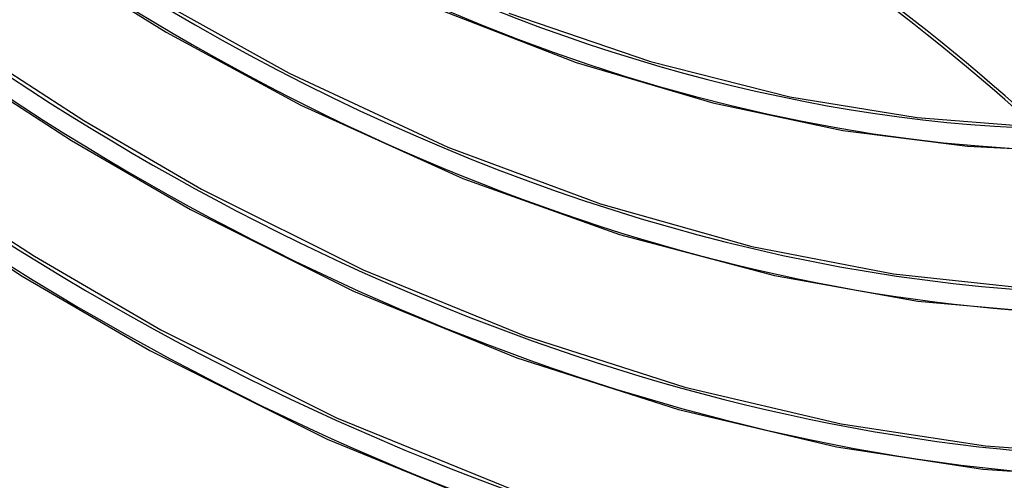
# Model space of a CAD drawing. Header units: millimetres. Extents: x -138 to 135, y -173 to 171.
# Tile 41 of 95: x 4 to 46, y -56 to -37. Entities that reach past the tile are written whole.
import ezdxf

# ---------------------------------------------------------------- set-up
doc = ezdxf.new("R2010")
doc.units = ezdxf.units.MM
doc.layers.add('MAIN-1', color=7, linetype='Continuous')

msp = doc.modelspace()

# ---------------------------------------------------------------- linework, layer by layer
at = {"layer": 'MAIN-1'}
for p, q in [((6.246, -34.429), (10.472, -37.046)), ((10.368, -35.824), (15.73, -38.797)), ((22.128, -36.069), (28.036, -38.344)), ((25.153, -36.228), (31.217, -38.309)), ((10.472, -37.046), (16.233, -40.172)), ((2.911, -38.225), (6.938, -40.833)), ((28.036, -38.344), (33.88, -40.077)), ((31.217, -38.309), (37.191, -39.811)), ((15.73, -38.797), (22.534, -41.971)), ((2.347, -39.051), (6.412, -41.684)), ((37.191, -39.811), (42.644, -40.705)), ((16.233, -40.172), (23.18, -43.316)), ((33.88, -40.077), (39.461, -41.254)), ((6.938, -40.833), (11.983, -43.766)), ((42.644, -40.705), (47.925, -41.121)), ((39.461, -41.254), (44.792, -41.925)), ((6.412, -41.684), (11.504, -44.644)), ((22.534, -41.971), (29.079, -44.399)), ((44.792, -41.925), (49.047, -42.15)), ((23.18, -43.316), (29.891, -45.706)), ((0.434, -43.795), (4.828, -46.641)), ((11.983, -43.766), (18.911, -47.222)), ((-0.125, -44.624), (4.302, -47.492)), ((11.504, -44.644), (18.498, -48.133)), ((29.079, -44.399), (35.552, -46.217)), ((29.891, -45.706), (36.528, -47.465)), ((35.552, -46.217), (41.624, -47.397)), ((4.828, -46.641), (10.235, -49.787)), ((18.911, -47.222), (25.835, -50.046)), ((4.302, -47.492), (9.767, -50.671)), ((36.528, -47.465), (42.665, -48.557)), ((41.624, -47.397), (47.633, -48.04)), ((18.498, -48.133), (25.493, -50.986)), ((42.665, -48.557), (48.8, -49.112)), ((10.235, -49.787), (17.768, -53.55)), ((25.835, -50.046), (32.682, -52.239)), ((9.767, -50.671), (17.364, -54.465)), ((25.493, -50.986), (32.415, -53.202)), ((32.682, -52.239), (39.38, -53.812)), ((17.768, -53.55), (25.298, -56.625)), ((32.415, -53.202), (39.191, -54.794)), ((39.38, -53.812), (45.565, -54.754)), ((17.364, -54.465), (24.962, -57.566)), ((39.191, -54.794), (45.454, -55.748)), ((45.565, -54.754), (51.522, -55.184)), ((45.454, -55.748), (51.491, -56.184))]:
    msp.add_line(p, q, dxfattribs=at)
for centre, major_axis, ratio, start_param, end_param in [((-26, -22.517), (-66.12, 76.349), 0.75, -3.141592, -0.857072), ((-26, -22.517), (65.465, -75.593), 0.75, 0, 2.284521), ((-0.5, -0.433), (68.739, -79.373), 0.75, -2.427868, -0.27691), ((0, 0), (-68.084, 78.617), 0.75, 0.713724, 3.855317), ((-18.4, -15.935), (-16.039, 18.52), 0.75, 2.716849, 5.426113), ((31.625, 27.388), (-45.367, 52.386), 0.75, 1.542426, 3.026615), ((31.625, 27.388), (49.819, -57.526), 0.75, -1.603038, -0.606185), ((31.625, 27.388), (-50.474, 58.282), 0.75, 1.538043, 3.030999), ((31.625, 27.388), (54.925, -63.422), 0.75, -1.606706, -0.529705), ((31.625, 27.388), (-55.58, 64.178), 0.75, 1.534466, 3.034576), ((31.625, 27.388), (60.032, -69.319), 0.75, -1.609749, -0.104395), ((31.625, 27.388), (-60.686, 70.075), 0.75, 1.531491, 3.037551), ((31.625, 27.388), (65.138, -75.215), 0.75, -1.612315, -0.101829), ((31.625, 27.388), (-65.793, 75.971), 0.75, 1.527645, 3.041396), ((-22.435, -116.678), (-103.904, -4.469), 0.985418, -2.533293, -2.083814), ((-22.428, -116.848), (103.904, 4.469), 0.985418, 0.608611, 1.057779), ((25.225, 21.845), (-69.066, 79.751), 0.75, 1.526281, 3.042761), ((-1.689, -125.432), (31.607, 99.081), 0.807621, -0.424619, 0.000005), ((-1.127, -125.612), (31.607, 99.081), 0.807621, -0.424619, 0.000005), ((18.825, 16.303), (-72.339, 83.53), 0.75, 1.524823, 3.044218), ((12.425, 10.76), (-72.339, 83.53), 0.75, 1.524823, 3.044218), ((6.025, 5.218), (-72.339, 83.53), 0.75, 1.524823, 3.044218), ((25.225, 21.845), (68.411, -78.995), 0.75, -1.173699, -0.09855)]:
    msp.add_ellipse(centre, major_axis=major_axis, ratio=ratio, start_param=start_param, end_param=end_param, dxfattribs=at)

doc.saveas('drawing.dxf')
